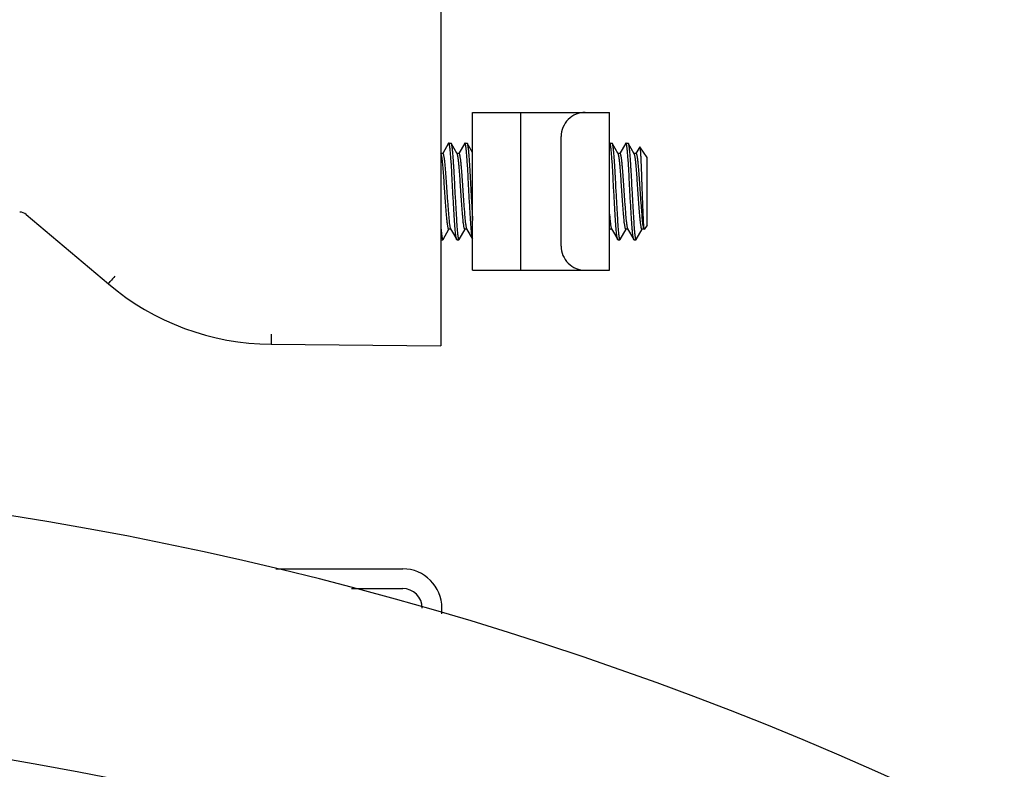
# Model space of a CAD drawing. Header units: inches. Extents: x 0 to 88, y 0 to 68.
# Tile 12 of 19: x 22.3 to 24.7, y 50.8 to 52.6. Entities that reach past the tile are written whole.
import ezdxf

# ---------------------------------------------------------------- set-up
doc = ezdxf.new("R2010")
doc.units = ezdxf.units.IN
doc.header["$LTSCALE"] = 4.84
doc.header["$MEASUREMENT"] = 0
for name, color, linetype in [('206380_1_BL16', 7, 'CONTINUOUS'), ('206685_1_BL18', 7, 'CONTINUOUS'), ('207125_WW_207125_06_1_BL0', 7, 'CONTINUOUS'), ('207138_WW_6_1_BL2', 7, 'CONTINUOUS'), ('807_2859_91760A321_1_BL20', 7, 'CONTINUOUS')]:
    doc.layers.add(name, color=color, linetype=linetype)

# ---------------------------------------------------------------- blocks, each defined once
blk = doc.blocks.new('207125_WW_207125_06_1_BL0', base_point=(41.1203, 32.1685))
at = {"layer": '207125_WW_207125_06_1_BL0', "color": 7, "linetype": 'CONTINUOUS'}
for p, q in [((22.9486, 51.245), (23.259, 51.245)), ((23.1336, 51.197), (23.259, 51.197)), ((23.355, 51.1352), (23.355, 51.149))]:
    blk.add_line(p, q, dxfattribs=at)
for radius in [0.096, 0.048]:
    blk.add_arc((23.259, 51.149), radius, 0, 90, dxfattribs=at)
blk = doc.blocks.new('207138_WW_6_1_BL2', base_point=(42.0033, 33.8771))
at = {"layer": '207138_WW_6_1_BL2', "color": 7, "linetype": 'CONTINUOUS'}
for radius, start, end in [(8.5104, 40.27816, 81.65554), (7.9198, 0, 90)]:
    blk.add_arc((20.9675, 42.97), radius, start, end, dxfattribs=at)
blk = doc.blocks.new('206380_1_BL16', base_point=(44.7473, 34.1696))
at = {"layer": '206380_1_BL16', "color": 7, "linetype": 'CONTINUOUS'}
for p, q in [((23.3522, 54.4203), (23.3522, 51.7903)), ((22.3386, 52.1113), (22.5393, 51.9417)), ((22.5393, 51.9417), (22.5439, 51.9473)), ((22.9374, 51.8189), (22.9374, 51.7939)), ((22.9374, 51.7939), (23.3522, 51.7903))]:
    blk.add_line(p, q, dxfattribs=at)
for centre, radius, start, end in [((22.3225, 52.0922), 0.025, 49.7827, 90), ((24.5015, 50.3128), 2.5503, 139.7451, 140.1403), ((22.9428, 52.4189), 0.625, 229.7827, 269.5)]:
    blk.add_arc(centre, radius, start, end, dxfattribs=at)
blk = doc.blocks.new('206685_1_BL18', base_point=(45.0399, 33.1344))
at = {"layer": '206685_1_BL18', "color": 7, "linetype": 'CONTINUOUS'}
for p, q in [((23.43, 51.9749), (23.43, 52.3607)), ((23.43, 52.3607), (23.7647, 52.3607)), ((23.5482, 51.9749), (23.5482, 52.3607)), ((23.7647, 51.9749), (23.7647, 52.3607)), ((23.6466, 52.034), (23.6466, 52.3017)), ((23.43, 51.9749), (23.7647, 51.9749))]:
    blk.add_line(p, q, dxfattribs=at)
for centre, start_param, end_param in [((23.7056, 52.3017), 1.570796, 3.141593), ((23.7056, 52.034), -3.141593, -1.570796)]:
    blk.add_ellipse(centre, major_axis=(0.0591, 0), ratio=1, start_param=start_param, end_param=end_param, dxfattribs=at)
blk = doc.blocks.new('807_2859_91760A321_1_BL20', base_point=(23.6046, 33.2308))
at = {"layer": '807_2859_91760A321_1_BL20', "color": 7, "linetype": 'CONTINUOUS'}
for p, q in [((23.3713, 52.2854), (23.3568, 52.2605)), ((23.3719, 52.2859), (23.3713, 52.2854)), ((23.3719, 52.2859), (23.3768, 52.2859)), ((23.3768, 52.2859), (23.3773, 52.2855)), ((23.3922, 52.2598), (23.3773, 52.2855)), ((23.4107, 52.2854), (23.3962, 52.2605)), ((23.4112, 52.2859), (23.4107, 52.2854)), ((23.4112, 52.2859), (23.4162, 52.2859)), ((23.4162, 52.2859), (23.4167, 52.2855)), ((23.43, 52.2625), (23.4167, 52.2855)), ((23.765, 52.2854), (23.7647, 52.2849)), ((23.7656, 52.2859), (23.765, 52.2854)), ((23.7656, 52.2859), (23.7705, 52.2859)), ((23.7705, 52.2859), (23.771, 52.2855)), ((23.7859, 52.2598), (23.771, 52.2855)), ((23.8044, 52.2854), (23.7899, 52.2605)), ((23.8049, 52.2859), (23.8044, 52.2854)), ((23.8049, 52.2859), (23.8099, 52.2859)), ((23.8099, 52.2859), (23.8104, 52.2855)), ((23.8253, 52.2598), (23.8104, 52.2855)), ((23.8385, 52.2764), (23.8293, 52.2605)), ((23.8571, 52.2504), (23.8388, 52.2764)), ((23.3529, 52.2598), (23.3522, 52.261)), ((23.3571, 52.2604), (23.3525, 52.2604)), ((23.3965, 52.2604), (23.3919, 52.2604)), ((23.7902, 52.2604), (23.7856, 52.2604)), ((23.8295, 52.2604), (23.825, 52.2604)), ((23.8571, 52.0853), (23.8571, 52.2504)), ((23.8485, 52.0776), (23.8492, 52.0747)), ((23.8571, 52.0853), (23.8496, 52.0746)), ((23.3576, 52.0502), (23.3721, 52.0751)), ((23.3764, 52.0753), (23.3719, 52.0753)), ((23.376, 52.0759), (23.391, 52.0502)), ((23.397, 52.0502), (23.4115, 52.0751)), ((23.4158, 52.0753), (23.4112, 52.0753)), ((23.4154, 52.0759), (23.43, 52.0508)), ((23.43, 52.0509), (23.4289, 52.0554)), ((23.7647, 52.0732), (23.7658, 52.0751)), ((23.7701, 52.0753), (23.7656, 52.0753)), ((23.7698, 52.0759), (23.7847, 52.0502)), ((23.7907, 52.0502), (23.8052, 52.0751)), ((23.8095, 52.0753), (23.8049, 52.0753)), ((23.8091, 52.0759), (23.8241, 52.0502)), ((23.8301, 52.0502), (23.8446, 52.0751)), ((23.8489, 52.0753), (23.8443, 52.0753)), ((23.8485, 52.0759), (23.8489, 52.0753)), ((23.3522, 52.0497), (23.3571, 52.0497)), ((23.3571, 52.0497), (23.3576, 52.0502)), ((23.3916, 52.0497), (23.391, 52.0502)), ((23.3916, 52.0497), (23.3965, 52.0497)), ((23.3965, 52.0497), (23.397, 52.0502)), ((23.7853, 52.0497), (23.7847, 52.0502)), ((23.7853, 52.0497), (23.7902, 52.0497)), ((23.7902, 52.0497), (23.7907, 52.0502)), ((23.8246, 52.0497), (23.824, 52.0502)), ((23.8246, 52.0497), (23.8296, 52.0497)), ((23.8296, 52.0497), (23.8301, 52.0502))]:
    blk.add_line(p, q, dxfattribs=at)
for points, knots in [([(23.3896, 52.0554), (23.3893, 52.0566), (23.3889, 52.0593), (23.3883, 52.0638), (23.3878, 52.0691), (23.3872, 52.0751), (23.3867, 52.0819), (23.386, 52.0922), (23.3851, 52.1065), (23.384, 52.125), (23.3829, 52.1448), (23.3817, 52.1653), (23.3806, 52.1859), (23.3796, 52.206), (23.3786, 52.2248), (23.3776, 52.2395), (23.3768, 52.2502), (23.3763, 52.2573), (23.3757, 52.2638), (23.3751, 52.2694), (23.3746, 52.2736), (23.3743, 52.2766), (23.374, 52.2785), (23.3737, 52.2802), (23.3735, 52.2817), (23.3732, 52.283), (23.373, 52.284), (23.3727, 52.2848), (23.3725, 52.2854), (23.3723, 52.2857), (23.3722, 52.2858), (23.372, 52.2859), (23.3719, 52.2859), (23.3719, 52.2859)], [0, 0, 0, 0, 0.015886, 0.035412, 0.058431, 0.084764, 0.11422, 0.146573, 0.218961, 0.299682, 0.386223, 0.47589, 0.565896, 0.653434, 0.735785, 0.810398, 0.844068, 0.874959, 0.902832, 0.927475, 0.948695, 0.957972, 0.966334, 0.973767, 0.980262, 0.985811, 0.990409, 0.994064, 0.996801, 0.997847, 0.998699, 0.999395, 1, 1, 1, 1]), ([(23.3773, 52.2855), (23.3774, 52.2853), (23.3776, 52.2849), (23.3779, 52.2841), (23.3781, 52.2831), (23.3784, 52.2819), (23.3786, 52.2805), (23.379, 52.2782), (23.3794, 52.2749), (23.38, 52.2703), (23.3805, 52.2649), (23.3811, 52.2589), (23.3816, 52.2521), (23.3822, 52.2448), (23.3827, 52.2369), (23.3833, 52.2284), (23.384, 52.2164), (23.3848, 52.2005), (23.3858, 52.1809), (23.3869, 52.1609), (23.388, 52.141), (23.3891, 52.122), (23.3902, 52.1043), (23.391, 52.0907), (23.3917, 52.0808), (23.3922, 52.0743), (23.3928, 52.0685), (23.3933, 52.0635), (23.3939, 52.0592), (23.3943, 52.0566), (23.3945, 52.0554)], [0, 0, 0, 0, 0.002627, 0.006117, 0.010494, 0.015767, 0.021933, 0.028985, 0.045706, 0.065821, 0.089187, 0.115635, 0.144974, 0.176992, 0.211455, 0.248113, 0.286698, 0.368509, 0.454509, 0.542185, 0.628969, 0.712328, 0.789825, 0.859192, 0.890183, 0.918411, 0.943671, 0.965791, 0.984612, 1, 1, 1, 1]), ([(23.4289, 52.0554), (23.4287, 52.0566), (23.4283, 52.0593), (23.4277, 52.0638), (23.4272, 52.0691), (23.4266, 52.0751), (23.4261, 52.0819), (23.4254, 52.0922), (23.4245, 52.1065), (23.4234, 52.125), (23.4222, 52.1448), (23.4211, 52.1653), (23.42, 52.1859), (23.419, 52.206), (23.418, 52.2248), (23.417, 52.2395), (23.4162, 52.2502), (23.4156, 52.2573), (23.4151, 52.2638), (23.4145, 52.2694), (23.414, 52.2736), (23.4136, 52.2766), (23.4134, 52.2785), (23.4131, 52.2802), (23.4128, 52.2817), (23.4126, 52.283), (23.4123, 52.284), (23.4121, 52.2848), (23.4119, 52.2854), (23.4117, 52.2857), (23.4115, 52.2858), (23.4114, 52.2859), (23.4113, 52.2859), (23.4112, 52.2859)], [0, 0, 0, 0, 0.015886, 0.035412, 0.05843, 0.084763, 0.114219, 0.146572, 0.218961, 0.299681, 0.386223, 0.47589, 0.565895, 0.653433, 0.735785, 0.810398, 0.844067, 0.874959, 0.902832, 0.927475, 0.948695, 0.957972, 0.966333, 0.973767, 0.980262, 0.985811, 0.990409, 0.994064, 0.996801, 0.997847, 0.998699, 0.999395, 1, 1, 1, 1]), ([(23.4167, 52.2855), (23.4168, 52.2853), (23.4169, 52.285), (23.4171, 52.2845), (23.4173, 52.2838), (23.4176, 52.2827), (23.4179, 52.2809), (23.4183, 52.2785), (23.4187, 52.2755), (23.4191, 52.272), (23.4196, 52.2681), (23.42, 52.2638), (23.4204, 52.259), (23.421, 52.2519), (23.4218, 52.242), (23.4226, 52.2293), (23.4234, 52.2155), (23.4242, 52.2008), (23.4249, 52.1856), (23.4258, 52.17), (23.4266, 52.1544), (23.4275, 52.139), (23.4284, 52.1242), (23.4292, 52.1101), (23.4298, 52.101), (23.43, 52.0966)], [0, 0, 0, 0, 0.002398, 0.005424, 0.009096, 0.013425, 0.024056, 0.037299, 0.053113, 0.071436, 0.092184, 0.115274, 0.1406, 0.168053, 0.228854, 0.29661, 0.370128, 0.448115, 0.529202, 0.611957, 0.694916, 0.776615, 0.855615, 0.930517, 1, 1, 1, 1]), ([(23.7833, 52.0554), (23.783, 52.0566), (23.7826, 52.0593), (23.7821, 52.0638), (23.7815, 52.0691), (23.7809, 52.0751), (23.7804, 52.0819), (23.7797, 52.0922), (23.7788, 52.1065), (23.7777, 52.125), (23.7766, 52.1448), (23.7754, 52.1653), (23.7743, 52.1859), (23.7733, 52.206), (23.7723, 52.2248), (23.7713, 52.2395), (23.7705, 52.2502), (23.77, 52.2573), (23.7694, 52.2638), (23.7688, 52.2694), (23.7684, 52.2736), (23.768, 52.2766), (23.7677, 52.2785), (23.7674, 52.2802), (23.7672, 52.2817), (23.7669, 52.283), (23.7667, 52.284), (23.7664, 52.2848), (23.7662, 52.2854), (23.766, 52.2857), (23.7659, 52.2858), (23.7657, 52.2859), (23.7656, 52.2859), (23.7656, 52.2859)], [0, 0, 0, 0, 0.015886, 0.035412, 0.05843, 0.084763, 0.114219, 0.146572, 0.21896, 0.299681, 0.386222, 0.475889, 0.565894, 0.653432, 0.735784, 0.810397, 0.844067, 0.874958, 0.902832, 0.927475, 0.948695, 0.957972, 0.966334, 0.973768, 0.980263, 0.985812, 0.99041, 0.994065, 0.996802, 0.997847, 0.998699, 0.999395, 1, 1, 1, 1]), ([(23.771, 52.2855), (23.7711, 52.2853), (23.7713, 52.2849), (23.7716, 52.2841), (23.7718, 52.2831), (23.7721, 52.2819), (23.7723, 52.2805), (23.7727, 52.2782), (23.7731, 52.2749), (23.7737, 52.2703), (23.7742, 52.2649), (23.7748, 52.2589), (23.7753, 52.2521), (23.7759, 52.2448), (23.7764, 52.2369), (23.777, 52.2284), (23.7777, 52.2164), (23.7785, 52.2005), (23.7795, 52.1809), (23.7806, 52.1609), (23.7817, 52.141), (23.7828, 52.122), (23.7839, 52.1043), (23.7847, 52.0907), (23.7854, 52.0808), (23.7859, 52.0743), (23.7865, 52.0685), (23.787, 52.0635), (23.7876, 52.0592), (23.788, 52.0566), (23.7882, 52.0554)], [0, 0, 0, 0, 0.002627, 0.006116, 0.010494, 0.015767, 0.021933, 0.028984, 0.045705, 0.065821, 0.089187, 0.115635, 0.144974, 0.176991, 0.211454, 0.248113, 0.286697, 0.368509, 0.454509, 0.542184, 0.628969, 0.712328, 0.789824, 0.859192, 0.890183, 0.918411, 0.943671, 0.965791, 0.984612, 1, 1, 1, 1]), ([(23.8226, 52.0554), (23.8224, 52.0566), (23.822, 52.0593), (23.8214, 52.0638), (23.8209, 52.0691), (23.8203, 52.0751), (23.8198, 52.0819), (23.8191, 52.0922), (23.8182, 52.1065), (23.8171, 52.125), (23.8159, 52.1448), (23.8148, 52.1653), (23.8137, 52.1859), (23.8127, 52.206), (23.8117, 52.2248), (23.8107, 52.2395), (23.8099, 52.2502), (23.8093, 52.2573), (23.8088, 52.2638), (23.8082, 52.2694), (23.8077, 52.2736), (23.8073, 52.2766), (23.8071, 52.2785), (23.8068, 52.2802), (23.8066, 52.2817), (23.8063, 52.283), (23.806, 52.284), (23.8058, 52.2848), (23.8056, 52.2854), (23.8054, 52.2857), (23.8052, 52.2858), (23.8051, 52.2859), (23.805, 52.2859), (23.8049, 52.2859)], [0, 0, 0, 0, 0.015886, 0.035412, 0.058431, 0.084763, 0.114219, 0.146573, 0.218961, 0.299682, 0.386223, 0.47589, 0.565895, 0.653433, 0.735785, 0.810398, 0.844067, 0.874958, 0.902832, 0.927474, 0.948695, 0.957971, 0.966333, 0.973767, 0.980262, 0.985811, 0.990409, 0.994064, 0.996801, 0.997846, 0.998699, 0.999395, 1, 1, 1, 1]), ([(23.8104, 52.2855), (23.8105, 52.2853), (23.8107, 52.2849), (23.8109, 52.2841), (23.8112, 52.2831), (23.8114, 52.2819), (23.8117, 52.2805), (23.812, 52.2782), (23.8125, 52.2749), (23.813, 52.2703), (23.8136, 52.2649), (23.8141, 52.2589), (23.8147, 52.2521), (23.8152, 52.2448), (23.8158, 52.2369), (23.8163, 52.2284), (23.8171, 52.2164), (23.8179, 52.2005), (23.8189, 52.1809), (23.82, 52.1609), (23.8211, 52.141), (23.8222, 52.122), (23.8233, 52.1043), (23.8241, 52.0907), (23.8248, 52.0808), (23.8253, 52.0743), (23.8258, 52.0685), (23.8264, 52.0635), (23.8269, 52.0592), (23.8273, 52.0566), (23.8275, 52.0554)], [0, 0, 0, 0, 0.002627, 0.006117, 0.010494, 0.015767, 0.021933, 0.028985, 0.045706, 0.065821, 0.089187, 0.115635, 0.144974, 0.176992, 0.211454, 0.248113, 0.286697, 0.368509, 0.454509, 0.542184, 0.628968, 0.712328, 0.789824, 0.859192, 0.890183, 0.91841, 0.943671, 0.965791, 0.984612, 1, 1, 1, 1]), ([(23.8385, 52.2764), (23.8385, 52.2764), (23.8385, 52.2765), (23.8386, 52.2765), (23.8387, 52.2765), (23.8388, 52.2765), (23.8388, 52.2765), (23.8388, 52.2764)], [0, 0, 0, 0, 0.318755, 0.53636, 0.63069, 0.732667, 1, 1, 1, 1]), ([(23.8388, 52.2764), (23.8388, 52.2764), (23.8389, 52.2763), (23.839, 52.276), (23.8391, 52.2756), (23.8393, 52.2749), (23.8394, 52.2741), (23.8395, 52.2731), (23.8397, 52.2713), (23.8399, 52.2687), (23.8402, 52.2651), (23.8405, 52.2607), (23.8408, 52.2557), (23.8411, 52.25), (23.8414, 52.2438), (23.8417, 52.2371), (23.842, 52.2299), (23.8424, 52.2194), (23.8429, 52.2056), (23.8435, 52.1883), (23.8441, 52.1705), (23.8447, 52.1528), (23.8453, 52.1358), (23.846, 52.12), (23.8465, 52.1078), (23.8469, 52.099), (23.8472, 52.0933), (23.8475, 52.0883), (23.8478, 52.0841), (23.8481, 52.0806), (23.8484, 52.0785), (23.8485, 52.0776)], [0, 0, 0, 0, 0.000706, 0.001621, 0.004107, 0.007492, 0.011785, 0.016987, 0.023099, 0.038031, 0.056532, 0.078518, 0.103815, 0.132229, 0.163549, 0.197552, 0.233982, 0.272565, 0.355074, 0.442731, 0.53291, 0.622719, 0.709238, 0.789681, 0.861414, 0.893222, 0.921886, 0.947096, 0.96864, 0.98633, 1, 1, 1, 1]), ([(23.3699, 52.0797), (23.3697, 52.0806), (23.3693, 52.0826), (23.3687, 52.086), (23.3682, 52.0899), (23.3674, 52.0962), (23.3668, 52.1032), (23.3662, 52.1109), (23.3655, 52.1196), (23.3646, 52.1313), (23.3635, 52.1461), (23.3624, 52.1614), (23.3615, 52.1744), (23.3608, 52.1848), (23.3603, 52.1925), (23.3598, 52.1999), (23.3591, 52.2094), (23.3583, 52.2203), (23.3573, 52.2307), (23.3566, 52.2381), (23.356, 52.2429), (23.3555, 52.2472), (23.3549, 52.2509), (23.3544, 52.254), (23.354, 52.2562), (23.3536, 52.2577), (23.3534, 52.2585), (23.3531, 52.2592), (23.353, 52.2596), (23.3529, 52.2598)], [0, 0, 0, 0, 0.015349, 0.03405, 0.055979, 0.080984, 0.139527, 0.172666, 0.208077, 0.284677, 0.367129, 0.453066, 0.540027, 0.583113, 0.625517, 0.666938, 0.707079, 0.782389, 0.849295, 0.878992, 0.905902, 0.929829, 0.95061, 0.968098, 0.982187, 0.987933, 0.992809, 0.996823, 1, 1, 1, 1]), ([(23.3571, 52.2604), (23.3572, 52.2604), (23.3573, 52.2603), (23.3574, 52.2603), (23.3575, 52.2602), (23.3577, 52.2599), (23.358, 52.2595), (23.3582, 52.2589), (23.3585, 52.258), (23.3587, 52.2571), (23.359, 52.2559), (23.3593, 52.254), (23.3598, 52.2512), (23.3604, 52.2474), (23.3609, 52.243), (23.3617, 52.2359), (23.3625, 52.2282), (23.3632, 52.2198), (23.3638, 52.2128), (23.3643, 52.2055), (23.3648, 52.1979), (23.3653, 52.1901), (23.3659, 52.1821), (23.3664, 52.174), (23.3672, 52.1631), (23.3681, 52.1498), (23.3693, 52.1343), (23.3704, 52.1198), (23.3713, 52.1086), (23.372, 52.1005), (23.3725, 52.0952), (23.373, 52.0904), (23.3736, 52.0863), (23.3742, 52.0828), (23.3746, 52.0807), (23.3748, 52.0797)], [0, 0, 0, 0, 0.000766, 0.001602, 0.00257, 0.003708, 0.006584, 0.010338, 0.015011, 0.020621, 0.027168, 0.034646, 0.052345, 0.073605, 0.098263, 0.126139, 0.190651, 0.226794, 0.265167, 0.305468, 0.347386, 0.390597, 0.434769, 0.479557, 0.524609, 0.614107, 0.700491, 0.781079, 0.853363, 0.885677, 0.915108, 0.941435, 0.96447, 0.984038, 1, 1, 1, 1]), ([(23.4092, 52.0797), (23.409, 52.0806), (23.4086, 52.0826), (23.4081, 52.086), (23.4075, 52.0899), (23.4068, 52.0962), (23.4062, 52.1032), (23.4055, 52.1109), (23.4048, 52.1196), (23.4039, 52.1313), (23.4028, 52.1461), (23.4017, 52.1614), (23.4008, 52.1744), (23.4001, 52.1848), (23.3996, 52.1925), (23.3992, 52.1999), (23.3985, 52.2094), (23.3976, 52.2203), (23.3967, 52.2307), (23.3959, 52.2381), (23.3954, 52.2429), (23.3948, 52.2472), (23.3943, 52.2509), (23.3938, 52.254), (23.3934, 52.2562), (23.393, 52.2577), (23.3928, 52.2585), (23.3925, 52.2592), (23.3923, 52.2596), (23.3922, 52.2598)], [0, 0, 0, 0, 0.015349, 0.03405, 0.055979, 0.080984, 0.139527, 0.172666, 0.208077, 0.284677, 0.367129, 0.453067, 0.540028, 0.583114, 0.625518, 0.666939, 0.70708, 0.78239, 0.849296, 0.878994, 0.905903, 0.92983, 0.950612, 0.9681, 0.982189, 0.987936, 0.992811, 0.996824, 1, 1, 1, 1]), ([(23.3965, 52.2604), (23.3965, 52.2604), (23.3966, 52.2603), (23.3968, 52.2603), (23.3969, 52.2602), (23.3971, 52.2599), (23.3973, 52.2595), (23.3976, 52.2589), (23.3978, 52.258), (23.3981, 52.2571), (23.3983, 52.2559), (23.3987, 52.254), (23.3992, 52.2512), (23.3997, 52.2474), (23.4003, 52.243), (23.4011, 52.2359), (23.4019, 52.2282), (23.4026, 52.2198), (23.4032, 52.2128), (23.4037, 52.2055), (23.4042, 52.1979), (23.4047, 52.1901), (23.4052, 52.1821), (23.4058, 52.174), (23.4065, 52.1631), (23.4075, 52.1498), (23.4086, 52.1343), (23.4097, 52.1198), (23.4106, 52.1086), (23.4113, 52.1005), (23.4119, 52.0952), (23.4124, 52.0904), (23.413, 52.0863), (23.4135, 52.0828), (23.4139, 52.0807), (23.4142, 52.0797)], [0, 0, 0, 0, 0.000766, 0.001603, 0.00257, 0.003709, 0.006584, 0.010339, 0.015012, 0.020622, 0.027169, 0.034646, 0.052345, 0.073605, 0.098264, 0.12614, 0.190652, 0.226795, 0.265167, 0.305469, 0.347387, 0.390598, 0.43477, 0.479557, 0.524609, 0.614107, 0.700491, 0.781079, 0.853363, 0.885678, 0.915108, 0.941435, 0.964469, 0.984038, 1, 1, 1, 1]), ([(23.8029, 52.0797), (23.8027, 52.0806), (23.8023, 52.0826), (23.8018, 52.086), (23.8012, 52.0899), (23.8005, 52.0962), (23.7999, 52.1032), (23.7992, 52.1109), (23.7985, 52.1196), (23.7976, 52.1313), (23.7965, 52.1461), (23.7954, 52.1614), (23.7945, 52.1744), (23.7938, 52.1848), (23.7933, 52.1925), (23.7929, 52.1999), (23.7922, 52.2094), (23.7913, 52.2203), (23.7904, 52.2307), (23.7896, 52.2381), (23.7891, 52.2429), (23.7885, 52.2472), (23.788, 52.2509), (23.7875, 52.254), (23.7871, 52.2562), (23.7867, 52.2577), (23.7865, 52.2585), (23.7862, 52.2592), (23.786, 52.2596), (23.7859, 52.2598)], [0, 0, 0, 0, 0.015349, 0.03405, 0.055979, 0.080984, 0.139527, 0.172665, 0.208076, 0.284676, 0.367128, 0.453065, 0.540027, 0.583112, 0.625517, 0.666937, 0.707079, 0.782389, 0.849295, 0.878992, 0.905902, 0.929829, 0.95061, 0.968099, 0.982187, 0.987934, 0.992809, 0.996823, 1, 1, 1, 1]), ([(23.7902, 52.2604), (23.7902, 52.2604), (23.7903, 52.2603), (23.7905, 52.2603), (23.7906, 52.2602), (23.7908, 52.2599), (23.791, 52.2595), (23.7913, 52.2589), (23.7915, 52.258), (23.7918, 52.2571), (23.792, 52.2559), (23.7924, 52.254), (23.7929, 52.2512), (23.7934, 52.2474), (23.794, 52.243), (23.7948, 52.2359), (23.7956, 52.2282), (23.7963, 52.2198), (23.7969, 52.2128), (23.7974, 52.2055), (23.7979, 52.1979), (23.7984, 52.1901), (23.7989, 52.1821), (23.7995, 52.174), (23.8002, 52.1631), (23.8012, 52.1498), (23.8023, 52.1343), (23.8034, 52.1198), (23.8043, 52.1086), (23.805, 52.1005), (23.8056, 52.0952), (23.8061, 52.0904), (23.8067, 52.0863), (23.8072, 52.0828), (23.8076, 52.0807), (23.8079, 52.0797)], [0, 0, 0, 0, 0.000766, 0.001603, 0.002571, 0.003709, 0.006585, 0.01034, 0.015014, 0.020623, 0.02717, 0.034648, 0.052346, 0.073607, 0.098265, 0.126141, 0.190653, 0.226796, 0.265168, 0.30547, 0.347388, 0.390599, 0.434771, 0.479558, 0.52461, 0.614108, 0.700492, 0.781079, 0.853363, 0.885678, 0.915108, 0.941435, 0.964469, 0.984038, 1, 1, 1, 1]), ([(23.8423, 52.0797), (23.8421, 52.0806), (23.8417, 52.0826), (23.8412, 52.086), (23.8406, 52.0899), (23.8399, 52.0962), (23.8392, 52.1032), (23.8386, 52.1109), (23.8379, 52.1196), (23.837, 52.1313), (23.8359, 52.1461), (23.8348, 52.1614), (23.8339, 52.1744), (23.8332, 52.1848), (23.8327, 52.1925), (23.8322, 52.1999), (23.8316, 52.2094), (23.8307, 52.2203), (23.8298, 52.2307), (23.829, 52.2381), (23.8285, 52.2429), (23.8279, 52.2472), (23.8274, 52.2509), (23.8269, 52.254), (23.8264, 52.2562), (23.8261, 52.2577), (23.8258, 52.2585), (23.8256, 52.2592), (23.8254, 52.2596), (23.8253, 52.2598)], [0, 0, 0, 0, 0.015349, 0.03405, 0.055979, 0.080984, 0.139527, 0.172665, 0.208076, 0.284677, 0.367129, 0.453066, 0.540027, 0.583113, 0.625517, 0.666937, 0.707078, 0.782389, 0.849295, 0.878992, 0.905901, 0.929829, 0.95061, 0.968098, 0.982187, 0.987933, 0.992809, 0.996823, 1, 1, 1, 1]), ([(23.8296, 52.2604), (23.8296, 52.2604), (23.8297, 52.2603), (23.8298, 52.2603), (23.83, 52.2602), (23.8302, 52.2599), (23.8304, 52.2595), (23.8306, 52.2589), (23.8309, 52.258), (23.8312, 52.2571), (23.8314, 52.2559), (23.8318, 52.254), (23.8323, 52.2512), (23.8328, 52.2474), (23.8334, 52.243), (23.8342, 52.2359), (23.8349, 52.2282), (23.8357, 52.2198), (23.8362, 52.2128), (23.8368, 52.2055), (23.8373, 52.1979), (23.8378, 52.1901), (23.8383, 52.1821), (23.8389, 52.174), (23.8396, 52.1631), (23.8406, 52.1498), (23.8417, 52.1343), (23.8428, 52.1198), (23.8437, 52.1086), (23.8444, 52.1005), (23.8449, 52.0952), (23.8455, 52.0904), (23.846, 52.0863), (23.8466, 52.0828), (23.847, 52.0807), (23.8472, 52.0797)], [0, 0, 0, 0, 0.000766, 0.001602, 0.00257, 0.003708, 0.006584, 0.010338, 0.015012, 0.020621, 0.027169, 0.034646, 0.052345, 0.073605, 0.098264, 0.126139, 0.190651, 0.226794, 0.265167, 0.305468, 0.347386, 0.390597, 0.434769, 0.479557, 0.524609, 0.614107, 0.700491, 0.781078, 0.853363, 0.885678, 0.915108, 0.941435, 0.96447, 0.984038, 1, 1, 1, 1]), ([(23.7647, 52.112), (23.7648, 52.1102), (23.7651, 52.1067), (23.7656, 52.1015), (23.766, 52.0968), (23.7665, 52.0925), (23.767, 52.0886), (23.7675, 52.0852), (23.7679, 52.0823), (23.7683, 52.0805), (23.7685, 52.0797)], [0, 0, 0, 0, 0.169071, 0.32713, 0.473302, 0.606756, 0.726777, 0.832702, 0.923938, 1, 1, 1, 1]), ([(23.3521, 52.0838), (23.3524, 52.0808), (23.3528, 52.0751), (23.3535, 52.0673), (23.3542, 52.0616), (23.3547, 52.0578), (23.355, 52.0562), (23.3551, 52.0554)], [0, 0, 0, 0, 0.319981, 0.595597, 0.823281, 0.918176, 1, 1, 1, 1]), ([(23.3719, 52.0753), (23.3718, 52.0753), (23.3716, 52.0753), (23.3714, 52.0756), (23.3711, 52.0759), (23.3709, 52.0764), (23.3706, 52.0771), (23.3704, 52.0778), (23.3701, 52.0787), (23.3699, 52.0794), (23.3699, 52.0797)], [0, 0, 0, 0, 0.050445, 0.114808, 0.200027, 0.309098, 0.443287, 0.603089, 0.788664, 1, 1, 1, 1]), ([(23.3748, 52.0797), (23.3749, 52.0793), (23.3751, 52.0785), (23.3754, 52.0775), (23.3757, 52.0766), (23.3759, 52.0761), (23.376, 52.0759)], [0, 0, 0, 0, 0.324002, 0.598484, 0.823547, 1, 1, 1, 1]), ([(23.4112, 52.0753), (23.4112, 52.0753), (23.411, 52.0753), (23.4107, 52.0756), (23.4105, 52.0759), (23.4102, 52.0764), (23.41, 52.0771), (23.4097, 52.0778), (23.4095, 52.0787), (23.4093, 52.0794), (23.4092, 52.0797)], [0, 0, 0, 0, 0.050456, 0.114826, 0.200048, 0.309119, 0.443305, 0.603102, 0.788671, 1, 1, 1, 1]), ([(23.4142, 52.0797), (23.4143, 52.0793), (23.4144, 52.0785), (23.4148, 52.0775), (23.4151, 52.0766), (23.4153, 52.0761), (23.4154, 52.0759)], [0, 0, 0, 0, 0.324002, 0.598481, 0.823542, 1, 1, 1, 1]), ([(23.7685, 52.0797), (23.7686, 52.0793), (23.7688, 52.0785), (23.7691, 52.0775), (23.7694, 52.0766), (23.7696, 52.0761), (23.7697, 52.0759)], [0, 0, 0, 0, 0.324001, 0.598481, 0.823544, 1, 1, 1, 1]), ([(23.8049, 52.0753), (23.8049, 52.0753), (23.8047, 52.0753), (23.8044, 52.0756), (23.8042, 52.0759), (23.8039, 52.0764), (23.8037, 52.0771), (23.8034, 52.0778), (23.8032, 52.0787), (23.803, 52.0794), (23.8029, 52.0797)], [0, 0, 0, 0, 0.050445, 0.11481, 0.200031, 0.309104, 0.443293, 0.603095, 0.788668, 1, 1, 1, 1]), ([(23.8079, 52.0797), (23.808, 52.0793), (23.8081, 52.0785), (23.8085, 52.0775), (23.8088, 52.0766), (23.809, 52.0761), (23.8091, 52.0759)], [0, 0, 0, 0, 0.324002, 0.598484, 0.823547, 1, 1, 1, 1]), ([(23.8443, 52.0753), (23.8442, 52.0753), (23.844, 52.0753), (23.8438, 52.0756), (23.8435, 52.0759), (23.8433, 52.0764), (23.8431, 52.0771), (23.8428, 52.0778), (23.8425, 52.0787), (23.8424, 52.0794), (23.8423, 52.0797)], [0, 0, 0, 0, 0.0504, 0.114741, 0.199946, 0.309001, 0.44319, 0.60301, 0.788619, 1, 1, 1, 1]), ([(23.8472, 52.0797), (23.8473, 52.0793), (23.8475, 52.0785), (23.8478, 52.0775), (23.8481, 52.0766), (23.8484, 52.0762), (23.8485, 52.0759)], [0, 0, 0, 0, 0.323601, 0.597995, 0.82321, 1, 1, 1, 1]), ([(23.3551, 52.0554), (23.3552, 52.0549), (23.3553, 52.0541), (23.3556, 52.053), (23.3558, 52.052), (23.3561, 52.0512), (23.3563, 52.0506), (23.3565, 52.0503), (23.3567, 52.05), (23.3569, 52.0497), (23.3571, 52.0497)], [0, 0, 0, 0, 0.218323, 0.409385, 0.573065, 0.709361, 0.818518, 0.863183, 0.901501, 1, 1, 1, 1]), ([(23.391, 52.0502), (23.3909, 52.0503), (23.3908, 52.0506), (23.3905, 52.0512), (23.3902, 52.0522), (23.3899, 52.0537), (23.3897, 52.0548), (23.3896, 52.0554)], [0, 0, 0, 0, 0.071389, 0.157721, 0.376452, 0.657268, 1, 1, 1, 1]), ([(23.3945, 52.0554), (23.3946, 52.0549), (23.3947, 52.0541), (23.395, 52.053), (23.3952, 52.052), (23.3955, 52.0512), (23.3957, 52.0506), (23.3959, 52.0503), (23.396, 52.05), (23.3963, 52.0497), (23.3965, 52.0497)], [0, 0, 0, 0, 0.218323, 0.409387, 0.573069, 0.709366, 0.818523, 0.863187, 0.901504, 1, 1, 1, 1]), ([(23.7656, 52.0753), (23.7655, 52.0753), (23.7653, 52.0753), (23.7651, 52.0755), (23.7649, 52.0758), (23.7648, 52.0761), (23.7647, 52.0762)], [0, 0, 0, 0, 0.171489, 0.38286, 0.655651, 1, 1, 1, 1]), ([(23.7847, 52.0502), (23.7846, 52.0503), (23.7845, 52.0506), (23.7842, 52.0512), (23.7839, 52.0522), (23.7836, 52.0537), (23.7834, 52.0548), (23.7833, 52.0554)], [0, 0, 0, 0, 0.071388, 0.157719, 0.376451, 0.657267, 1, 1, 1, 1]), ([(23.7882, 52.0554), (23.7883, 52.0549), (23.7884, 52.0541), (23.7887, 52.053), (23.7889, 52.052), (23.7892, 52.0512), (23.7894, 52.0506), (23.7896, 52.0503), (23.7897, 52.05), (23.79, 52.0497), (23.7902, 52.0497)], [0, 0, 0, 0, 0.218323, 0.409386, 0.573067, 0.709362, 0.81852, 0.863184, 0.901502, 1, 1, 1, 1]), ([(23.824, 52.0502), (23.824, 52.0503), (23.8239, 52.0506), (23.8236, 52.0512), (23.8233, 52.0522), (23.8229, 52.0537), (23.8227, 52.0548), (23.8226, 52.0554)], [0, 0, 0, 0, 0.071374, 0.157694, 0.37642, 0.657248, 1, 1, 1, 1]), ([(23.8275, 52.0554), (23.8276, 52.0549), (23.8278, 52.0541), (23.828, 52.053), (23.8283, 52.052), (23.8285, 52.0512), (23.8287, 52.0506), (23.8289, 52.0503), (23.8291, 52.05), (23.8294, 52.0497), (23.8296, 52.0497)], [0, 0, 0, 0, 0.218312, 0.409364, 0.57302, 0.709263, 0.818368, 0.86303, 0.901359, 1, 1, 1, 1]), ([(23.8492, 52.0747), (23.8492, 52.0747), (23.8493, 52.0746), (23.8494, 52.0745), (23.8495, 52.0745), (23.8495, 52.0745), (23.8496, 52.0746), (23.8496, 52.0746), (23.8496, 52.0746)], [0, 0, 0, 0, 0.317087, 0.533857, 0.628309, 0.730654, 0.852228, 1, 1, 1, 1])]:
    blk.add_open_spline(points, degree=3, knots=knots, dxfattribs=at)

msp = doc.modelspace()

# ---------------------------------------------------------------- block references
at = {"layer": '206380_1_BL16'}
msp.add_blockref('206380_1_BL16', (44.7473, 34.1696), dxfattribs=at)
at = {"layer": '206685_1_BL18'}
msp.add_blockref('206685_1_BL18', (45.0399, 33.1344), dxfattribs=at)
at = {"layer": '207125_WW_207125_06_1_BL0'}
msp.add_blockref('207125_WW_207125_06_1_BL0', (41.1203, 32.1685), dxfattribs=at)
at = {"layer": '207138_WW_6_1_BL2'}
msp.add_blockref('207138_WW_6_1_BL2', (42.0033, 33.8771), dxfattribs=at)
at = {"layer": '807_2859_91760A321_1_BL20'}
msp.add_blockref('807_2859_91760A321_1_BL20', (23.6046, 33.2308), dxfattribs=at)

doc.saveas('drawing.dxf')
